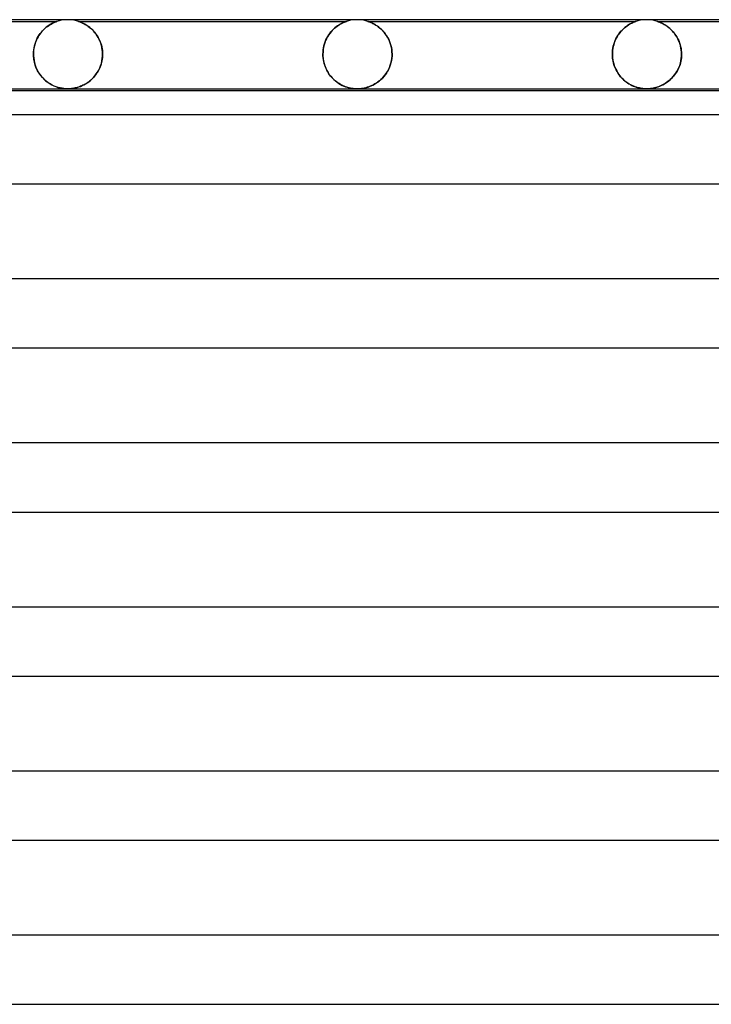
# Model space of a CAD drawing. Header units: millimetres. Extents: x -258 to 258, y -2 to 190.
# Tile 10 of 41: x -137 to -97, y 133 to 190. Entities that reach past the tile are written whole.
import ezdxf

# ---------------------------------------------------------------- set-up
doc = ezdxf.new("R2010")
doc.units = ezdxf.units.MM
doc.layers.add('HIDDEN', color=7, linetype='Continuous')
doc.layers.add('THICK', color=7, linetype='Continuous')

msp = doc.modelspace()

# ---------------------------------------------------------------- linework, layer by layer
at = {"layer": 'HIDDEN'}
for p, q in [((-150.126, 189.9), (-134.624, 189.9)), ((-134.905, 189.782), (-134.847, 189.811)), ((-134.829, 189.82), (-134.874, 189.798)), ((-134.847, 189.811), (-134.794, 189.835)), ((-134.785, 189.839), (-134.829, 189.82)), ((-134.794, 189.835), (-134.747, 189.855)), ((-134.744, 189.856), (-134.785, 189.839)), ((-134.747, 189.855), (-134.706, 189.871)), ((-134.706, 189.871), (-134.744, 189.856)), ((-134.706, 189.871), (-134.675, 189.883)), ((-134.675, 189.882), (-134.706, 189.871)), ((-134.675, 189.883), (-134.652, 189.891)), ((-134.652, 189.891), (-134.675, 189.882)), ((-134.652, 189.891), (-134.636, 189.896)), ((-134.637, 189.896), (-134.652, 189.891)), ((-134.627, 189.899), (-134.637, 189.896)), ((-134.636, 189.896), (-134.627, 189.899)), ((-134.627, 189.899), (-134.624, 189.9)), ((-134.624, 189.9), (-134.627, 189.899)), ((-134.503, 189.936), (-134.624, 189.9)), ((-134.379, 189.964), (-134.503, 189.936)), ((-134.253, 189.984), (-134.379, 189.964)), ((-134.127, 189.996), (-134.253, 189.984)), ((-134, 190), (-134.127, 189.996)), ((-133.873, 189.996), (-134, 190)), ((-133.747, 189.984), (-133.873, 189.996)), ((-133.621, 189.964), (-133.747, 189.984)), ((-133.497, 189.936), (-133.621, 189.964)), ((-133.376, 189.9), (-133.497, 189.936)), ((-133.373, 189.899), (-133.376, 189.9)), ((-133.376, 189.9), (-133.37, 189.898)), ((-133.376, 189.9), (-117.874, 189.9)), ((-133.367, 189.897), (-133.373, 189.899)), ((-133.37, 189.898), (-133.356, 189.893)), ((-133.356, 189.894), (-133.367, 189.897)), ((-133.34, 189.888), (-133.356, 189.894)), ((-133.356, 189.893), (-133.333, 189.886)), ((-133.316, 189.88), (-133.34, 189.888)), ((-133.333, 189.886), (-133.303, 189.875)), ((-133.285, 189.868), (-133.316, 189.88)), ((-133.303, 189.875), (-133.268, 189.861)), ((-133.244, 189.852), (-133.285, 189.868)), ((-133.268, 189.861), (-133.229, 189.846)), ((-133.195, 189.831), (-133.244, 189.852)), ((-133.229, 189.846), (-133.187, 189.828)), ((-133.14, 189.806), (-133.195, 189.831)), ((-133.187, 189.828), (-133.142, 189.807)), ((-118.151, 189.784), (-118.093, 189.813)), ((-118.062, 189.827), (-118.12, 189.8)), ((-118.093, 189.813), (-118.041, 189.837)), ((-118.011, 189.849), (-118.062, 189.827)), ((-118.041, 189.837), (-117.994, 189.856)), ((-117.969, 189.866), (-118.011, 189.849)), ((-117.994, 189.856), (-117.955, 189.871)), ((-117.937, 189.879), (-117.969, 189.866)), ((-117.955, 189.871), (-117.924, 189.883)), ((-117.913, 189.887), (-117.937, 189.879)), ((-117.924, 189.883), (-117.901, 189.891)), ((-117.897, 189.893), (-117.913, 189.887)), ((-117.901, 189.891), (-117.886, 189.896)), ((-117.887, 189.896), (-117.897, 189.893)), ((-117.88, 189.898), (-117.887, 189.896)), ((-117.886, 189.896), (-117.877, 189.899)), ((-117.876, 189.9), (-117.88, 189.898)), ((-117.877, 189.899), (-117.874, 189.9)), ((-117.874, 189.9), (-117.876, 189.9)), ((-117.753, 189.936), (-117.874, 189.9)), ((-117.629, 189.964), (-117.753, 189.936)), ((-117.503, 189.984), (-117.629, 189.964)), ((-117.377, 189.996), (-117.503, 189.984)), ((-117.25, 190), (-117.377, 189.996)), ((-117.123, 189.996), (-117.25, 190)), ((-116.997, 189.984), (-117.123, 189.996)), ((-116.871, 189.964), (-116.997, 189.984)), ((-116.747, 189.936), (-116.871, 189.964)), ((-116.626, 189.9), (-116.747, 189.936)), ((-116.626, 189.9), (-101.124, 189.9)), ((-116.624, 189.899), (-116.626, 189.9)), ((-116.626, 189.9), (-116.623, 189.899)), ((-116.618, 189.897), (-116.624, 189.899)), ((-116.623, 189.899), (-116.614, 189.896)), ((-116.608, 189.894), (-116.618, 189.897)), ((-116.614, 189.896), (-116.599, 189.891)), ((-116.593, 189.889), (-116.608, 189.894)), ((-116.599, 189.891), (-116.576, 189.883)), ((-116.572, 189.882), (-116.593, 189.889)), ((-116.576, 189.883), (-116.545, 189.872)), ((-116.544, 189.872), (-116.572, 189.882)), ((-116.545, 189.872), (-116.506, 189.857)), ((-116.508, 189.857), (-116.544, 189.872)), ((-116.462, 189.839), (-116.508, 189.857)), ((-116.506, 189.857), (-116.461, 189.838)), ((-116.409, 189.815), (-116.462, 189.839)), ((-116.461, 189.838), (-116.41, 189.816)), ((-116.41, 189.816), (-116.355, 189.789)), ((-116.35, 189.787), (-116.409, 189.815)), ((-101.362, 189.804), (-101.306, 189.83)), ((-101.313, 189.827), (-101.356, 189.807)), ((-101.27, 189.845), (-101.313, 189.827)), ((-101.306, 189.83), (-101.256, 189.851)), ((-101.231, 189.861), (-101.27, 189.845)), ((-101.256, 189.851), (-101.213, 189.868)), ((-101.195, 189.875), (-101.231, 189.861)), ((-101.213, 189.868), (-101.179, 189.881)), ((-101.165, 189.886), (-101.195, 189.875)), ((-101.179, 189.881), (-101.154, 189.89)), ((-101.143, 189.894), (-101.165, 189.886)), ((-101.154, 189.89), (-101.137, 189.896)), ((-101.129, 189.898), (-101.143, 189.894)), ((-101.137, 189.896), (-101.128, 189.899)), ((-101.124, 189.9), (-101.129, 189.898)), ((-101.128, 189.899), (-101.124, 189.9)), ((-101.003, 189.936), (-101.124, 189.9)), ((-100.879, 189.964), (-101.003, 189.936)), ((-100.753, 189.984), (-100.879, 189.964)), ((-100.627, 189.996), (-100.753, 189.984)), ((-100.5, 190), (-100.627, 189.996)), ((-100.373, 189.996), (-100.5, 190)), ((-100.247, 189.984), (-100.373, 189.996)), ((-100.121, 189.964), (-100.247, 189.984)), ((-99.997, 189.936), (-100.121, 189.964)), ((-99.876, 189.9), (-99.997, 189.936)), ((-99.876, 189.9), (-84.374, 189.9)), ((-99.873, 189.899), (-99.875, 189.9)), ((-99.875, 189.9), (-99.87, 189.898)), ((-99.864, 189.896), (-99.873, 189.899)), ((-99.87, 189.898), (-99.854, 189.893)), ((-99.849, 189.891), (-99.864, 189.896)), ((-99.854, 189.893), (-99.828, 189.884)), ((-99.826, 189.883), (-99.849, 189.891)), ((-99.828, 189.884), (-99.795, 189.871)), ((-99.795, 189.872), (-99.826, 189.883)), ((-99.755, 189.856), (-99.795, 189.872)), ((-99.795, 189.871), (-99.756, 189.856)), ((-99.756, 189.856), (-99.714, 189.839)), ((-99.706, 189.836), (-99.755, 189.856)), ((-99.714, 189.839), (-99.67, 189.82)), ((-99.651, 189.811), (-99.706, 189.836)), ((-99.67, 189.82), (-99.627, 189.8)), ((-99.59, 189.782), (-99.651, 189.811)), ((-135.591, 189.201), (-135.526, 189.283)), ((-135.506, 189.307), (-135.563, 189.237)), ((-135.526, 189.283), (-135.46, 189.36)), ((-135.448, 189.373), (-135.506, 189.307)), ((-135.46, 189.36), (-135.39, 189.432)), ((-135.387, 189.435), (-135.448, 189.373)), ((-135.39, 189.432), (-135.32, 189.498)), ((-135.326, 189.493), (-135.387, 189.435)), ((-135.264, 189.546), (-135.326, 189.493)), ((-135.32, 189.498), (-135.248, 189.559)), ((-135.203, 189.594), (-135.264, 189.546)), ((-135.248, 189.559), (-135.175, 189.615)), ((-135.143, 189.638), (-135.203, 189.594)), ((-135.175, 189.615), (-135.104, 189.665)), ((-135.085, 189.678), (-135.143, 189.638)), ((-135.104, 189.665), (-135.034, 189.71)), ((-135.028, 189.714), (-135.085, 189.678)), ((-135.034, 189.71), (-134.968, 189.749)), ((-134.974, 189.746), (-135.028, 189.714)), ((-134.922, 189.774), (-134.974, 189.746)), ((-134.968, 189.749), (-134.905, 189.782)), ((-134.874, 189.798), (-134.922, 189.774)), ((-133.142, 189.807), (-133.095, 189.784)), ((-133.08, 189.776), (-133.14, 189.806)), ((-133.095, 189.784), (-133.044, 189.758)), ((-133.014, 189.741), (-133.08, 189.776)), ((-133.044, 189.758), (-132.99, 189.728)), ((-132.945, 189.701), (-133.014, 189.741)), ((-132.99, 189.728), (-132.934, 189.694)), ((-132.873, 189.654), (-132.945, 189.701)), ((-132.934, 189.694), (-132.875, 189.656)), ((-132.875, 189.656), (-132.815, 189.614)), ((-132.799, 189.602), (-132.873, 189.654)), ((-132.815, 189.614), (-132.754, 189.568)), ((-132.723, 189.543), (-132.799, 189.602)), ((-132.754, 189.568), (-132.692, 189.517)), ((-132.646, 189.478), (-132.723, 189.543)), ((-132.692, 189.517), (-132.631, 189.463)), ((-132.571, 189.406), (-132.646, 189.478)), ((-132.631, 189.463), (-132.57, 189.405)), ((-132.498, 189.329), (-132.571, 189.406)), ((-132.57, 189.405), (-132.511, 189.343)), ((-132.511, 189.343), (-132.454, 189.278)), ((-132.428, 189.246), (-132.498, 189.329)), ((-132.454, 189.278), (-132.398, 189.208)), ((-132.36, 189.158), (-132.428, 189.246)), ((-118.764, 189.296), (-118.835, 189.207)), ((-118.835, 189.208), (-118.77, 189.29)), ((-118.77, 189.29), (-118.703, 189.366)), ((-118.692, 189.378), (-118.764, 189.296)), ((-118.703, 189.366), (-118.634, 189.437)), ((-118.618, 189.453), (-118.692, 189.378)), ((-118.634, 189.437), (-118.563, 189.504)), ((-118.543, 189.521), (-118.618, 189.453)), ((-118.563, 189.504), (-118.491, 189.565)), ((-118.468, 189.583), (-118.543, 189.521)), ((-118.491, 189.565), (-118.418, 189.62)), ((-118.393, 189.638), (-118.468, 189.583)), ((-118.418, 189.62), (-118.348, 189.669)), ((-118.32, 189.687), (-118.393, 189.638)), ((-118.348, 189.669), (-118.279, 189.713)), ((-118.25, 189.731), (-118.32, 189.687)), ((-118.279, 189.713), (-118.213, 189.751)), ((-118.183, 189.768), (-118.25, 189.731)), ((-118.213, 189.751), (-118.151, 189.784)), ((-118.12, 189.8), (-118.183, 189.768)), ((-116.355, 189.789), (-116.296, 189.759)), ((-116.286, 189.754), (-116.35, 189.787)), ((-116.296, 189.759), (-116.233, 189.724)), ((-116.218, 189.715), (-116.286, 189.754)), ((-116.233, 189.724), (-116.167, 189.684)), ((-116.147, 189.67), (-116.218, 189.715)), ((-116.167, 189.684), (-116.099, 189.638)), ((-116.073, 189.62), (-116.147, 189.67)), ((-116.099, 189.638), (-116.028, 189.587)), ((-115.996, 189.563), (-116.073, 189.62)), ((-116.028, 189.587), (-115.956, 189.53)), ((-115.919, 189.499), (-115.996, 189.563)), ((-115.956, 189.53), (-115.884, 189.467)), ((-115.843, 189.428), (-115.919, 189.499)), ((-115.884, 189.467), (-115.812, 189.398)), ((-115.767, 189.351), (-115.843, 189.428)), ((-115.812, 189.398), (-115.74, 189.322)), ((-115.695, 189.269), (-115.767, 189.351)), ((-115.74, 189.322), (-115.671, 189.239)), ((-115.625, 189.18), (-115.695, 189.269)), ((-102.114, 189.165), (-102.051, 189.249)), ((-102.056, 189.243), (-102.109, 189.171)), ((-102, 189.311), (-102.056, 189.243)), ((-102.051, 189.249), (-101.986, 189.328)), ((-101.943, 189.375), (-102, 189.311)), ((-101.986, 189.328), (-101.918, 189.402)), ((-101.885, 189.435), (-101.943, 189.375)), ((-101.918, 189.402), (-101.847, 189.471)), ((-101.827, 189.49), (-101.885, 189.435)), ((-101.847, 189.471), (-101.775, 189.536)), ((-101.769, 189.541), (-101.827, 189.49)), ((-101.775, 189.536), (-101.701, 189.595)), ((-101.711, 189.587), (-101.769, 189.541)), ((-101.655, 189.63), (-101.711, 189.587)), ((-101.701, 189.595), (-101.628, 189.648)), ((-101.6, 189.668), (-101.655, 189.63)), ((-101.628, 189.648), (-101.557, 189.695)), ((-101.546, 189.702), (-101.6, 189.668)), ((-101.557, 189.695), (-101.489, 189.737)), ((-101.495, 189.733), (-101.546, 189.702)), ((-101.446, 189.761), (-101.495, 189.733)), ((-101.489, 189.737), (-101.423, 189.773)), ((-101.4, 189.785), (-101.446, 189.761)), ((-101.423, 189.773), (-101.362, 189.804)), ((-101.356, 189.807), (-101.4, 189.785)), ((-99.627, 189.8), (-99.582, 189.778)), ((-99.524, 189.747), (-99.59, 189.782)), ((-99.582, 189.778), (-99.534, 189.753)), ((-99.534, 189.753), (-99.484, 189.725)), ((-99.454, 189.707), (-99.524, 189.747)), ((-99.484, 189.725), (-99.431, 189.693)), ((-99.381, 189.661), (-99.454, 189.707)), ((-99.431, 189.693), (-99.376, 189.657)), ((-99.307, 189.609), (-99.381, 189.661)), ((-99.376, 189.657), (-99.319, 189.618)), ((-99.319, 189.618), (-99.261, 189.575)), ((-99.231, 189.551), (-99.307, 189.609)), ((-99.261, 189.575), (-99.202, 189.528)), ((-99.155, 189.487), (-99.231, 189.551)), ((-99.202, 189.528), (-99.143, 189.476)), ((-99.081, 189.418), (-99.155, 189.487)), ((-99.143, 189.476), (-99.083, 189.42)), ((-99.083, 189.42), (-99.025, 189.361)), ((-99.009, 189.344), (-99.081, 189.418)), ((-99.025, 189.361), (-98.967, 189.297)), ((-98.94, 189.265), (-99.009, 189.344)), ((-98.967, 189.297), (-98.911, 189.229)), ((-98.874, 189.181), (-98.94, 189.265)), ((-135.894, 188.604), (-135.855, 188.715)), ((-135.848, 188.734), (-135.883, 188.637)), ((-135.855, 188.715), (-135.812, 188.822)), ((-135.809, 188.828), (-135.848, 188.734)), ((-135.812, 188.822), (-135.763, 188.924)), ((-135.766, 188.917), (-135.809, 188.828)), ((-135.72, 189.003), (-135.766, 188.917)), ((-135.763, 188.924), (-135.709, 189.022)), ((-135.67, 189.085), (-135.72, 189.003)), ((-135.709, 189.022), (-135.652, 189.114)), ((-135.618, 189.163), (-135.67, 189.085)), ((-135.652, 189.114), (-135.591, 189.201)), ((-135.563, 189.237), (-135.618, 189.163)), ((-132.398, 189.208), (-132.344, 189.135)), ((-132.296, 189.064), (-132.36, 189.158)), ((-132.344, 189.135), (-132.293, 189.059)), ((-132.237, 188.964), (-132.296, 189.064)), ((-132.293, 189.059), (-132.245, 188.978)), ((-132.245, 188.978), (-132.2, 188.894)), ((-132.182, 188.859), (-132.237, 188.964)), ((-132.2, 188.894), (-132.158, 188.806)), ((-132.133, 188.749), (-132.182, 188.859)), ((-132.158, 188.806), (-132.12, 188.715)), ((-132.09, 188.633), (-132.133, 188.749)), ((-132.12, 188.715), (-132.086, 188.621)), ((-119.14, 188.61), (-119.101, 188.721)), ((-119.076, 188.786), (-119.122, 188.666)), ((-119.101, 188.721), (-119.057, 188.829)), ((-119.023, 188.901), (-119.076, 188.786)), ((-119.057, 188.829), (-119.008, 188.931)), ((-118.965, 189.009), (-119.023, 188.901)), ((-119.008, 188.931), (-118.954, 189.028)), ((-118.902, 189.112), (-118.965, 189.009)), ((-118.954, 189.028), (-118.896, 189.121)), ((-118.835, 189.207), (-118.902, 189.112)), ((-118.896, 189.121), (-118.835, 189.208)), ((-115.671, 189.239), (-115.604, 189.152)), ((-115.559, 189.085), (-115.625, 189.18)), ((-115.604, 189.152), (-115.541, 189.058)), ((-115.497, 188.985), (-115.559, 189.085)), ((-115.541, 189.058), (-115.483, 188.959)), ((-115.44, 188.878), (-115.497, 188.985)), ((-115.483, 188.959), (-115.428, 188.855)), ((-115.388, 188.766), (-115.44, 188.878)), ((-115.428, 188.855), (-115.38, 188.745)), ((-115.343, 188.649), (-115.388, 188.766)), ((-115.38, 188.745), (-115.337, 188.63)), ((-102.399, 188.572), (-102.364, 188.681)), ((-102.339, 188.748), (-102.374, 188.652)), ((-102.364, 188.681), (-102.324, 188.786)), ((-102.299, 188.841), (-102.339, 188.748)), ((-102.324, 188.786), (-102.278, 188.887)), ((-102.256, 188.93), (-102.299, 188.841)), ((-102.278, 188.887), (-102.227, 188.984)), ((-102.21, 189.015), (-102.256, 188.93)), ((-102.227, 188.984), (-102.173, 189.077)), ((-102.161, 189.095), (-102.21, 189.015)), ((-102.173, 189.077), (-102.114, 189.165)), ((-102.109, 189.171), (-102.161, 189.095)), ((-98.911, 189.229), (-98.857, 189.158)), ((-98.812, 189.092), (-98.874, 189.181)), ((-98.857, 189.158), (-98.805, 189.082)), ((-98.753, 188.999), (-98.812, 189.092)), ((-98.805, 189.082), (-98.756, 189.003)), ((-98.756, 189.003), (-98.709, 188.919)), ((-98.699, 188.901), (-98.753, 188.999)), ((-98.709, 188.919), (-98.665, 188.831)), ((-98.65, 188.799), (-98.699, 188.901)), ((-98.665, 188.831), (-98.625, 188.74)), ((-98.607, 188.693), (-98.65, 188.799)), ((-98.625, 188.74), (-98.589, 188.644)), ((-98.569, 188.583), (-98.607, 188.693)), ((-135.985, 188), (-135.982, 188.125)), ((-135.982, 188.11), (-135.985, 188)), ((-135.982, 188.125), (-135.97, 188.248)), ((-135.974, 188.22), (-135.982, 188.11)), ((-135.959, 188.328), (-135.974, 188.22)), ((-135.97, 188.248), (-135.952, 188.37)), ((-135.939, 188.434), (-135.959, 188.328)), ((-135.952, 188.37), (-135.926, 188.488)), ((-135.913, 188.537), (-135.939, 188.434)), ((-135.926, 188.488), (-135.894, 188.604)), ((-135.883, 188.637), (-135.913, 188.537)), ((-132.053, 188.513), (-132.09, 188.633)), ((-132.086, 188.621), (-132.056, 188.523)), ((-132.056, 188.523), (-132.031, 188.422)), ((-132.024, 188.388), (-132.053, 188.513)), ((-132.031, 188.422), (-132.011, 188.318)), ((-132.002, 188.261), (-132.024, 188.388)), ((-132.011, 188.318), (-131.997, 188.213)), ((-131.989, 188.131), (-132.002, 188.261)), ((-131.997, 188.213), (-131.988, 188.107)), ((-131.985, 188), (-131.989, 188.131)), ((-131.988, 188.107), (-131.985, 188)), ((-119.229, 188.139), (-119.233, 188)), ((-119.233, 188), (-119.229, 188.127)), ((-119.215, 188.275), (-119.229, 188.139)), ((-119.229, 188.127), (-119.218, 188.251)), ((-119.218, 188.251), (-119.199, 188.373)), ((-119.192, 188.409), (-119.215, 188.275)), ((-119.199, 188.373), (-119.173, 188.493)), ((-119.161, 188.54), (-119.192, 188.409)), ((-119.173, 188.493), (-119.14, 188.61)), ((-119.122, 188.666), (-119.161, 188.54)), ((-115.305, 188.526), (-115.343, 188.649)), ((-115.337, 188.63), (-115.301, 188.51)), ((-115.274, 188.398), (-115.305, 188.526)), ((-115.301, 188.51), (-115.272, 188.387)), ((-115.251, 188.268), (-115.274, 188.398)), ((-115.272, 188.387), (-115.25, 188.261)), ((-115.237, 188.135), (-115.251, 188.268)), ((-115.25, 188.261), (-115.237, 188.131)), ((-115.233, 188), (-115.237, 188.135)), ((-115.237, 188.131), (-115.233, 188)), ((-102.481, 188), (-102.477, 188.117)), ((-102.477, 188.114), (-102.481, 188)), ((-102.477, 188.117), (-102.467, 188.233)), ((-102.468, 188.228), (-102.477, 188.114)), ((-102.453, 188.339), (-102.468, 188.228)), ((-102.467, 188.233), (-102.451, 188.347)), ((-102.431, 188.447), (-102.453, 188.339)), ((-102.451, 188.347), (-102.428, 188.461)), ((-102.405, 188.551), (-102.431, 188.447)), ((-102.428, 188.461), (-102.399, 188.572)), ((-102.374, 188.652), (-102.405, 188.551)), ((-98.589, 188.644), (-98.557, 188.545)), ((-98.537, 188.469), (-98.569, 188.583)), ((-98.557, 188.545), (-98.531, 188.441)), ((-98.512, 188.354), (-98.537, 188.469)), ((-98.531, 188.441), (-98.509, 188.335)), ((-98.494, 188.237), (-98.512, 188.354)), ((-98.509, 188.335), (-98.493, 188.225)), ((-98.483, 188.119), (-98.494, 188.237)), ((-98.493, 188.225), (-98.483, 188.113)), ((-98.48, 188), (-98.483, 188.119)), ((-98.483, 188.113), (-98.48, 188)), ((-135.985, 187.983), (-135.985, 188)), ((-135.985, 188), (-135.985, 187.983)), ((-135.985, 187.967), (-135.985, 187.983)), ((-135.985, 187.983), (-135.985, 187.967)), ((-135.985, 187.95), (-135.985, 187.967)), ((-135.985, 187.967), (-135.985, 187.95)), ((-135.984, 187.933), (-135.985, 187.95)), ((-135.985, 187.95), (-135.984, 187.933)), ((-135.984, 187.917), (-135.984, 187.933)), ((-135.984, 187.933), (-135.984, 187.917)), ((-135.983, 187.9), (-135.984, 187.917)), ((-135.984, 187.917), (-135.983, 187.9)), ((-135.983, 187.9), (-135.972, 187.765)), ((-135.965, 187.717), (-135.983, 187.9)), ((-135.972, 187.765), (-135.951, 187.631)), ((-135.932, 187.538), (-135.965, 187.717)), ((-135.951, 187.631), (-135.923, 187.501)), ((-135.883, 187.365), (-135.932, 187.538)), ((-132.056, 187.473), (-132.023, 187.612)), ((-132.022, 187.62), (-132.041, 187.53)), ((-132.023, 187.612), (-132, 187.755)), ((-132.006, 187.712), (-132.022, 187.62)), ((-131.994, 187.806), (-132.006, 187.712)), ((-132, 187.755), (-131.987, 187.9)), ((-131.987, 187.9), (-131.994, 187.806)), ((-131.986, 187.933), (-131.987, 187.917)), ((-131.987, 187.917), (-131.986, 187.933)), ((-131.987, 187.917), (-131.987, 187.9)), ((-131.987, 187.9), (-131.987, 187.917)), ((-131.985, 187.95), (-131.986, 187.933)), ((-131.986, 187.933), (-131.985, 187.95)), ((-131.985, 188), (-131.985, 187.983)), ((-131.985, 187.983), (-131.985, 188)), ((-131.985, 187.983), (-131.985, 187.967)), ((-131.985, 187.967), (-131.985, 187.983)), ((-131.985, 187.967), (-131.985, 187.95)), ((-131.985, 187.95), (-131.985, 187.967)), ((-119.233, 187.983), (-119.233, 188)), ((-119.233, 188), (-119.233, 187.983)), ((-119.233, 187.967), (-119.233, 187.983)), ((-119.233, 187.983), (-119.233, 187.967)), ((-119.233, 187.95), (-119.233, 187.967)), ((-119.233, 187.967), (-119.233, 187.95)), ((-119.232, 187.933), (-119.233, 187.95)), ((-119.233, 187.95), (-119.232, 187.933)), ((-119.231, 187.917), (-119.232, 187.933)), ((-119.232, 187.933), (-119.231, 187.917)), ((-119.231, 187.9), (-119.231, 187.917)), ((-119.231, 187.917), (-119.231, 187.9)), ((-119.231, 187.9), (-119.218, 187.752)), ((-119.222, 187.79), (-119.231, 187.9)), ((-119.208, 187.68), (-119.222, 187.79)), ((-119.218, 187.752), (-119.195, 187.607)), ((-119.187, 187.573), (-119.208, 187.68)), ((-119.195, 187.607), (-119.161, 187.464)), ((-119.162, 187.467), (-119.187, 187.573)), ((-115.3, 187.49), (-115.269, 187.624)), ((-115.268, 187.629), (-115.298, 187.496)), ((-115.269, 187.624), (-115.247, 187.761)), ((-115.247, 187.764), (-115.268, 187.629)), ((-115.247, 187.761), (-115.235, 187.9)), ((-115.235, 187.9), (-115.247, 187.764)), ((-115.234, 187.917), (-115.235, 187.9)), ((-115.235, 187.9), (-115.234, 187.917)), ((-115.233, 187.95), (-115.234, 187.933)), ((-115.234, 187.933), (-115.233, 187.95)), ((-115.234, 187.933), (-115.234, 187.917)), ((-115.234, 187.917), (-115.234, 187.933)), ((-115.233, 188), (-115.233, 187.983)), ((-115.233, 187.983), (-115.233, 188)), ((-115.233, 187.983), (-115.233, 187.967)), ((-115.233, 187.967), (-115.233, 187.983)), ((-115.233, 187.967), (-115.233, 187.95)), ((-115.233, 187.95), (-115.233, 187.967)), ((-102.48, 187.983), (-102.481, 188)), ((-102.481, 188), (-102.48, 187.983)), ((-102.48, 187.967), (-102.48, 187.983)), ((-102.48, 187.983), (-102.48, 187.967)), ((-102.48, 187.95), (-102.48, 187.967)), ((-102.48, 187.967), (-102.48, 187.95)), ((-102.479, 187.933), (-102.48, 187.95)), ((-102.48, 187.95), (-102.479, 187.933)), ((-102.479, 187.917), (-102.479, 187.933)), ((-102.479, 187.933), (-102.479, 187.917)), ((-102.478, 187.9), (-102.479, 187.917)), ((-102.479, 187.917), (-102.478, 187.9)), ((-102.478, 187.9), (-102.469, 187.787)), ((-102.466, 187.756), (-102.478, 187.9)), ((-102.469, 187.787), (-102.454, 187.673)), ((-102.443, 187.614), (-102.466, 187.756)), ((-102.454, 187.673), (-102.432, 187.56)), ((-102.412, 187.477), (-102.443, 187.614)), ((-102.432, 187.56), (-102.404, 187.45)), ((-98.548, 187.486), (-98.516, 187.621)), ((-98.52, 187.604), (-98.542, 187.507)), ((-98.502, 187.702), (-98.52, 187.604)), ((-98.516, 187.621), (-98.494, 187.759)), ((-98.49, 187.801), (-98.502, 187.702)), ((-98.494, 187.759), (-98.482, 187.9)), ((-98.482, 187.9), (-98.49, 187.801)), ((-98.481, 187.917), (-98.482, 187.9)), ((-98.482, 187.9), (-98.481, 187.917)), ((-98.48, 187.95), (-98.481, 187.933)), ((-98.481, 187.933), (-98.48, 187.95)), ((-98.481, 187.933), (-98.481, 187.917)), ((-98.481, 187.917), (-98.481, 187.933)), ((-98.48, 188), (-98.48, 187.983)), ((-98.48, 187.983), (-98.48, 188)), ((-98.48, 187.983), (-98.48, 187.967)), ((-98.48, 187.967), (-98.48, 187.983)), ((-98.48, 187.967), (-98.48, 187.95)), ((-98.48, 187.95), (-98.48, 187.967)), ((-135.923, 187.501), (-135.886, 187.373)), ((-135.886, 187.373), (-135.841, 187.25)), ((-135.82, 187.2), (-135.883, 187.365)), ((-135.841, 187.25), (-135.789, 187.132)), ((-135.746, 187.046), (-135.82, 187.2)), ((-135.789, 187.132), (-135.731, 187.019)), ((-135.66, 186.902), (-135.746, 187.046)), ((-135.731, 187.019), (-135.667, 186.912)), ((-132.348, 186.857), (-132.276, 186.967)), ((-132.241, 187.026), (-132.285, 186.951)), ((-132.276, 186.967), (-132.209, 187.084)), ((-132.199, 187.104), (-132.241, 187.026)), ((-132.209, 187.084), (-132.15, 187.208)), ((-132.161, 187.184), (-132.199, 187.104)), ((-132.125, 187.267), (-132.161, 187.184)), ((-132.15, 187.208), (-132.099, 187.338)), ((-132.094, 187.353), (-132.125, 187.267)), ((-132.099, 187.338), (-132.056, 187.473)), ((-132.066, 187.44), (-132.094, 187.353)), ((-132.041, 187.53), (-132.066, 187.44)), ((-119.13, 187.363), (-119.162, 187.467)), ((-119.161, 187.464), (-119.117, 187.326)), ((-119.094, 187.262), (-119.13, 187.363)), ((-119.117, 187.326), (-119.065, 187.193)), ((-119.053, 187.165), (-119.094, 187.262)), ((-119.065, 187.193), (-119.005, 187.067)), ((-119.007, 187.071), (-119.053, 187.165)), ((-118.958, 186.981), (-119.007, 187.071)), ((-119.005, 187.067), (-118.938, 186.947)), ((-118.904, 186.895), (-118.958, 186.981)), ((-115.573, 186.89), (-115.505, 186.999)), ((-115.497, 187.012), (-115.563, 186.905)), ((-115.505, 186.999), (-115.443, 187.113)), ((-115.437, 187.126), (-115.497, 187.012)), ((-115.443, 187.113), (-115.387, 187.233)), ((-115.383, 187.244), (-115.437, 187.126)), ((-115.387, 187.233), (-115.339, 187.359)), ((-115.336, 187.368), (-115.383, 187.244)), ((-115.339, 187.359), (-115.3, 187.49)), ((-115.298, 187.496), (-115.336, 187.368)), ((-102.372, 187.347), (-102.412, 187.477)), ((-102.404, 187.45), (-102.37, 187.341)), ((-102.325, 187.222), (-102.372, 187.347)), ((-102.37, 187.341), (-102.331, 187.235)), ((-102.331, 187.235), (-102.285, 187.132)), ((-102.272, 187.104), (-102.325, 187.222)), ((-102.285, 187.132), (-102.234, 187.032)), ((-102.212, 186.992), (-102.272, 187.104)), ((-102.234, 187.032), (-102.179, 186.937)), ((-102.147, 186.886), (-102.212, 186.992)), ((-98.772, 186.967), (-98.824, 186.886)), ((-98.815, 186.899), (-98.75, 187.004)), ((-98.723, 187.05), (-98.772, 186.967)), ((-98.75, 187.004), (-98.689, 187.115)), ((-98.678, 187.137), (-98.723, 187.05)), ((-98.689, 187.115), (-98.635, 187.233)), ((-98.638, 187.226), (-98.678, 187.137)), ((-98.601, 187.318), (-98.638, 187.226)), ((-98.635, 187.233), (-98.588, 187.356)), ((-98.569, 187.412), (-98.601, 187.318)), ((-98.588, 187.356), (-98.548, 187.486)), ((-98.542, 187.507), (-98.569, 187.412)), ((-135.667, 186.912), (-135.597, 186.81)), ((-135.566, 186.768), (-135.66, 186.902)), ((-135.597, 186.81), (-135.523, 186.715)), ((-135.463, 186.646), (-135.566, 186.768)), ((-135.523, 186.715), (-135.444, 186.626)), ((-135.355, 186.536), (-135.463, 186.646)), ((-135.444, 186.626), (-135.363, 186.544)), ((-135.363, 186.544), (-135.279, 186.468)), ((-135.243, 186.439), (-135.355, 186.536)), ((-135.279, 186.468), (-135.192, 186.399)), ((-135.128, 186.353), (-135.243, 186.439)), ((-135.192, 186.399), (-135.105, 186.336)), ((-132.872, 186.345), (-132.777, 186.412)), ((-132.788, 186.404), (-132.853, 186.358)), ((-132.725, 186.454), (-132.788, 186.404)), ((-132.777, 186.412), (-132.685, 186.487)), ((-132.663, 186.506), (-132.725, 186.454)), ((-132.685, 186.487), (-132.595, 186.568)), ((-132.603, 186.561), (-132.663, 186.506)), ((-132.545, 186.619), (-132.603, 186.561)), ((-132.595, 186.568), (-132.509, 186.657)), ((-132.488, 186.68), (-132.545, 186.619)), ((-132.509, 186.657), (-132.426, 186.753)), ((-132.434, 186.743), (-132.488, 186.68)), ((-132.382, 186.81), (-132.434, 186.743)), ((-132.426, 186.753), (-132.348, 186.857)), ((-132.333, 186.879), (-132.382, 186.81)), ((-132.285, 186.951), (-132.333, 186.879)), ((-118.938, 186.947), (-118.864, 186.835)), ((-118.847, 186.812), (-118.904, 186.895)), ((-118.864, 186.835), (-118.784, 186.729)), ((-118.787, 186.734), (-118.847, 186.812)), ((-118.724, 186.66), (-118.787, 186.734)), ((-118.784, 186.729), (-118.698, 186.631)), ((-118.658, 186.59), (-118.724, 186.66)), ((-118.698, 186.631), (-118.608, 186.54)), ((-118.59, 186.523), (-118.658, 186.59)), ((-118.608, 186.54), (-118.514, 186.457)), ((-118.519, 186.461), (-118.59, 186.523)), ((-118.446, 186.403), (-118.519, 186.461)), ((-118.514, 186.457), (-118.416, 186.38)), ((-118.372, 186.349), (-118.446, 186.403)), ((-116.05, 186.394), (-116.139, 186.333)), ((-116.07, 186.38), (-115.98, 186.448)), ((-115.962, 186.463), (-116.05, 186.394)), ((-115.98, 186.448), (-115.893, 186.523)), ((-115.876, 186.538), (-115.962, 186.463)), ((-115.893, 186.523), (-115.807, 186.604)), ((-115.792, 186.62), (-115.876, 186.538)), ((-115.807, 186.604), (-115.725, 186.693)), ((-115.711, 186.709), (-115.792, 186.62)), ((-115.725, 186.693), (-115.647, 186.788)), ((-115.635, 186.804), (-115.711, 186.709)), ((-115.647, 186.788), (-115.573, 186.89)), ((-115.563, 186.905), (-115.635, 186.804)), ((-102.179, 186.937), (-102.119, 186.845)), ((-102.077, 186.787), (-102.147, 186.886)), ((-102.119, 186.845), (-102.054, 186.758)), ((-102.003, 186.695), (-102.077, 186.787)), ((-102.054, 186.758), (-101.986, 186.675)), ((-101.926, 186.609), (-102.003, 186.695)), ((-101.986, 186.675), (-101.914, 186.597)), ((-101.846, 186.53), (-101.926, 186.609)), ((-101.914, 186.597), (-101.839, 186.524)), ((-101.764, 186.458), (-101.846, 186.53)), ((-101.839, 186.524), (-101.762, 186.456)), ((-101.68, 186.391), (-101.764, 186.458)), ((-101.762, 186.456), (-101.684, 186.394)), ((-101.684, 186.394), (-101.604, 186.337)), ((-101.595, 186.331), (-101.68, 186.391)), ((-99.383, 186.336), (-99.293, 186.398)), ((-99.272, 186.414), (-99.347, 186.36)), ((-99.293, 186.398), (-99.206, 186.467)), ((-99.2, 186.471), (-99.272, 186.414)), ((-99.206, 186.467), (-99.121, 186.541)), ((-99.131, 186.532), (-99.2, 186.471)), ((-99.064, 186.596), (-99.131, 186.532)), ((-99.121, 186.541), (-99.039, 186.621)), ((-98.999, 186.664), (-99.064, 186.596)), ((-99.039, 186.621), (-98.961, 186.708)), ((-98.938, 186.735), (-98.999, 186.664)), ((-98.961, 186.708), (-98.886, 186.8)), ((-98.879, 186.809), (-98.938, 186.735)), ((-98.886, 186.8), (-98.815, 186.899)), ((-98.824, 186.886), (-98.879, 186.809)), ((-135.012, 186.278), (-135.128, 186.353)), ((-135.105, 186.336), (-135.016, 186.28)), ((-135.016, 186.28), (-134.926, 186.23)), ((-134.895, 186.214), (-135.012, 186.278)), ((-134.926, 186.23), (-134.836, 186.185)), ((-134.779, 186.159), (-134.895, 186.214)), ((-134.836, 186.185), (-134.747, 186.146)), ((-134.664, 186.114), (-134.779, 186.159)), ((-134.747, 186.146), (-134.658, 186.112)), ((-134.55, 186.078), (-134.664, 186.114)), ((-134.658, 186.112), (-134.569, 186.084)), ((-134.569, 186.084), (-134.482, 186.06)), ((-134.438, 186.049), (-134.55, 186.078)), ((-134.482, 186.06), (-134.397, 186.04)), ((-134.329, 186.028), (-134.438, 186.049)), ((-134.397, 186.04), (-134.316, 186.025)), ((-134.233, 186.014), (-134.329, 186.028)), ((-134.316, 186.025), (-134.242, 186.015)), ((-134.242, 186.015), (-134.174, 186.008)), ((-134.148, 186.006), (-134.233, 186.014)), ((-134.174, 186.008), (-134.112, 186.003)), ((-134.072, 186.001), (-134.148, 186.006)), ((-134.112, 186.003), (-134.055, 186.001)), ((-133.998, 186), (-134.072, 186.001)), ((-134.055, 186.001), (-133.998, 186)), ((-133.998, 186), (-133.942, 186.001)), ((-133.923, 186.001), (-133.997, 186)), ((-133.942, 186.001), (-133.886, 186.003)), ((-133.849, 186.006), (-133.923, 186.001)), ((-133.886, 186.003), (-133.83, 186.007)), ((-133.777, 186.012), (-133.849, 186.006)), ((-133.83, 186.007), (-133.77, 186.013)), ((-133.706, 186.021), (-133.777, 186.012)), ((-133.77, 186.013), (-133.702, 186.022)), ((-133.639, 186.033), (-133.706, 186.021)), ((-133.702, 186.022), (-133.625, 186.035)), ((-133.573, 186.046), (-133.639, 186.033)), ((-133.625, 186.035), (-133.538, 186.054)), ((-133.511, 186.06), (-133.573, 186.046)), ((-133.538, 186.054), (-133.447, 186.077)), ((-133.448, 186.077), (-133.511, 186.06)), ((-133.384, 186.096), (-133.448, 186.077)), ((-133.447, 186.077), (-133.353, 186.106)), ((-133.319, 186.118), (-133.384, 186.096)), ((-133.353, 186.106), (-133.258, 186.141)), ((-133.254, 186.143), (-133.319, 186.118)), ((-133.258, 186.141), (-133.162, 186.182)), ((-133.187, 186.171), (-133.254, 186.143)), ((-133.12, 186.202), (-133.187, 186.171)), ((-133.162, 186.182), (-133.065, 186.23)), ((-133.053, 186.236), (-133.12, 186.202)), ((-133.065, 186.23), (-132.968, 186.284)), ((-132.986, 186.273), (-133.053, 186.236)), ((-132.919, 186.314), (-132.986, 186.273)), ((-132.968, 186.284), (-132.872, 186.345)), ((-132.853, 186.358), (-132.919, 186.314)), ((-118.416, 186.38), (-118.317, 186.312)), ((-118.297, 186.299), (-118.372, 186.349)), ((-118.317, 186.312), (-118.217, 186.252)), ((-118.221, 186.255), (-118.297, 186.299)), ((-118.146, 186.214), (-118.221, 186.255)), ((-118.217, 186.252), (-118.117, 186.2)), ((-118.072, 186.179), (-118.146, 186.214)), ((-118.117, 186.2), (-118.018, 186.155)), ((-117.998, 186.147), (-118.072, 186.179)), ((-118.018, 186.155), (-117.921, 186.117)), ((-117.925, 186.119), (-117.998, 186.147)), ((-117.853, 186.094), (-117.925, 186.119)), ((-117.921, 186.117), (-117.825, 186.085)), ((-117.783, 186.073), (-117.853, 186.094)), ((-117.825, 186.085), (-117.731, 186.059)), ((-117.71, 186.054), (-117.783, 186.073)), ((-117.731, 186.059), (-117.641, 186.039)), ((-117.635, 186.038), (-117.71, 186.054)), ((-117.641, 186.039), (-117.559, 186.024)), ((-117.557, 186.024), (-117.635, 186.038)), ((-117.559, 186.024), (-117.485, 186.014)), ((-117.477, 186.013), (-117.557, 186.024)), ((-117.485, 186.014), (-117.418, 186.007)), ((-117.399, 186.006), (-117.477, 186.013)), ((-117.418, 186.007), (-117.358, 186.003)), ((-117.323, 186.001), (-117.399, 186.006)), ((-117.358, 186.003), (-117.302, 186.001)), ((-117.249, 186), (-117.323, 186.001)), ((-117.302, 186.001), (-117.248, 186)), ((-117.172, 186.001), (-117.249, 186)), ((-117.248, 186), (-117.194, 186.001)), ((-117.194, 186.001), (-117.14, 186.003)), ((-117.093, 186.006), (-117.172, 186.001)), ((-117.14, 186.003), (-117.085, 186.007)), ((-117.01, 186.014), (-117.093, 186.006)), ((-117.085, 186.007), (-117.026, 186.012)), ((-117.026, 186.012), (-116.96, 186.021)), ((-116.924, 186.026), (-117.01, 186.014)), ((-116.96, 186.021), (-116.884, 186.033)), ((-116.838, 186.043), (-116.924, 186.026)), ((-116.884, 186.033), (-116.801, 186.051)), ((-116.751, 186.063), (-116.838, 186.043)), ((-116.801, 186.051), (-116.713, 186.073)), ((-116.664, 186.087), (-116.751, 186.063)), ((-116.713, 186.073), (-116.623, 186.1)), ((-116.577, 186.115), (-116.664, 186.087)), ((-116.623, 186.1), (-116.532, 186.132)), ((-116.491, 186.148), (-116.577, 186.115)), ((-116.532, 186.132), (-116.44, 186.17)), ((-116.404, 186.185), (-116.491, 186.148)), ((-116.44, 186.17), (-116.347, 186.213)), ((-116.316, 186.229), (-116.404, 186.185)), ((-116.347, 186.213), (-116.254, 186.262)), ((-116.228, 186.278), (-116.316, 186.229)), ((-116.254, 186.262), (-116.162, 186.318)), ((-116.139, 186.333), (-116.228, 186.278)), ((-116.162, 186.318), (-116.07, 186.38)), ((-101.604, 186.337), (-101.523, 186.286)), ((-101.508, 186.277), (-101.595, 186.331)), ((-101.523, 186.286), (-101.442, 186.239)), ((-101.421, 186.228), (-101.508, 186.277)), ((-101.442, 186.239), (-101.36, 186.197)), ((-101.334, 186.185), (-101.421, 186.228)), ((-101.36, 186.197), (-101.278, 186.16)), ((-101.248, 186.147), (-101.334, 186.185)), ((-101.278, 186.16), (-101.196, 186.126)), ((-101.164, 186.115), (-101.248, 186.147)), ((-101.196, 186.126), (-101.113, 186.098)), ((-101.081, 186.087), (-101.164, 186.115)), ((-101.113, 186.098), (-101.03, 186.073)), ((-101, 186.064), (-101.081, 186.087)), ((-101.03, 186.073), (-100.948, 186.052)), ((-100.922, 186.046), (-101, 186.064)), ((-100.948, 186.052), (-100.866, 186.034)), ((-100.849, 186.031), (-100.922, 186.046)), ((-100.866, 186.034), (-100.786, 186.021)), ((-100.782, 186.02), (-100.849, 186.031)), ((-100.786, 186.021), (-100.709, 186.011)), ((-100.721, 186.012), (-100.782, 186.02)), ((-100.664, 186.007), (-100.721, 186.012)), ((-100.709, 186.011), (-100.635, 186.005)), ((-100.609, 186.003), (-100.664, 186.007)), ((-100.635, 186.005), (-100.565, 186.001)), ((-100.554, 186.001), (-100.609, 186.003)), ((-100.565, 186.001), (-100.497, 186)), ((-100.499, 186), (-100.554, 186.001)), ((-100.444, 186.001), (-100.499, 186)), ((-100.497, 186), (-100.428, 186.001)), ((-100.389, 186.003), (-100.444, 186.001)), ((-100.428, 186.001), (-100.36, 186.005)), ((-100.33, 186.007), (-100.389, 186.003)), ((-100.36, 186.005), (-100.293, 186.011)), ((-100.268, 186.013), (-100.33, 186.007)), ((-100.293, 186.011), (-100.224, 186.019)), ((-100.201, 186.022), (-100.268, 186.013)), ((-100.224, 186.019), (-100.152, 186.03)), ((-100.129, 186.034), (-100.201, 186.022)), ((-100.152, 186.03), (-100.078, 186.044)), ((-100.054, 186.05), (-100.129, 186.034)), ((-100.078, 186.044), (-99.999, 186.063)), ((-99.977, 186.069), (-100.054, 186.05)), ((-99.999, 186.063), (-99.917, 186.086)), ((-99.899, 186.092), (-99.977, 186.069)), ((-99.917, 186.086), (-99.832, 186.113)), ((-99.82, 186.118), (-99.899, 186.092)), ((-99.832, 186.113), (-99.745, 186.146)), ((-99.74, 186.148), (-99.82, 186.118)), ((-99.745, 186.146), (-99.656, 186.184)), ((-99.66, 186.182), (-99.74, 186.148)), ((-99.581, 186.221), (-99.66, 186.182)), ((-99.656, 186.184), (-99.566, 186.228)), ((-99.501, 186.264), (-99.581, 186.221)), ((-99.566, 186.228), (-99.475, 186.279)), ((-99.423, 186.31), (-99.501, 186.264)), ((-99.475, 186.279), (-99.383, 186.336)), ((-99.347, 186.36), (-99.423, 186.31))]:
    msp.add_line(p, q, dxfattribs=at)
at = {"layer": 'THICK'}
for p, q in [((165.5, 190), (-165.5, 190)), ((-165.488, 186), (-2, 186)), ((-163.461, 185.9), (-33.5, 185.9)), ((-133.997, 186), (-133.998, 186)), ((-133.998, 186), (-133.998, 186)), ((-133.997, 186), (-133.997, 186)), ((-133.997, 186), (-133.997, 186)), ((-133.997, 186), (-133.997, 186)), ((-133.997, 186), (-133.997, 186)), ((-1.759, 184.5), (-166.866, 184.5)), ((-166.863, 180.5), (-2, 180.5)), ((-1.785, 175), (-169.241, 175)), ((-169.238, 171), (-2, 171)), ((-1.809, 165.5), (-171.615, 165.5)), ((-171.613, 161.5), (-2, 161.5)), ((-1.832, 156), (-173.99, 156)), ((-173.989, 152), (-2, 152)), ((-1.853, 146.5), (-176.365, 146.5)), ((-176.364, 142.5), (-2, 142.5)), ((-1.872, 137), (-178.74, 137)), ((-178.739, 133), (-2, 133))]:
    msp.add_line(p, q, dxfattribs=at)

doc.saveas('drawing.dxf')
